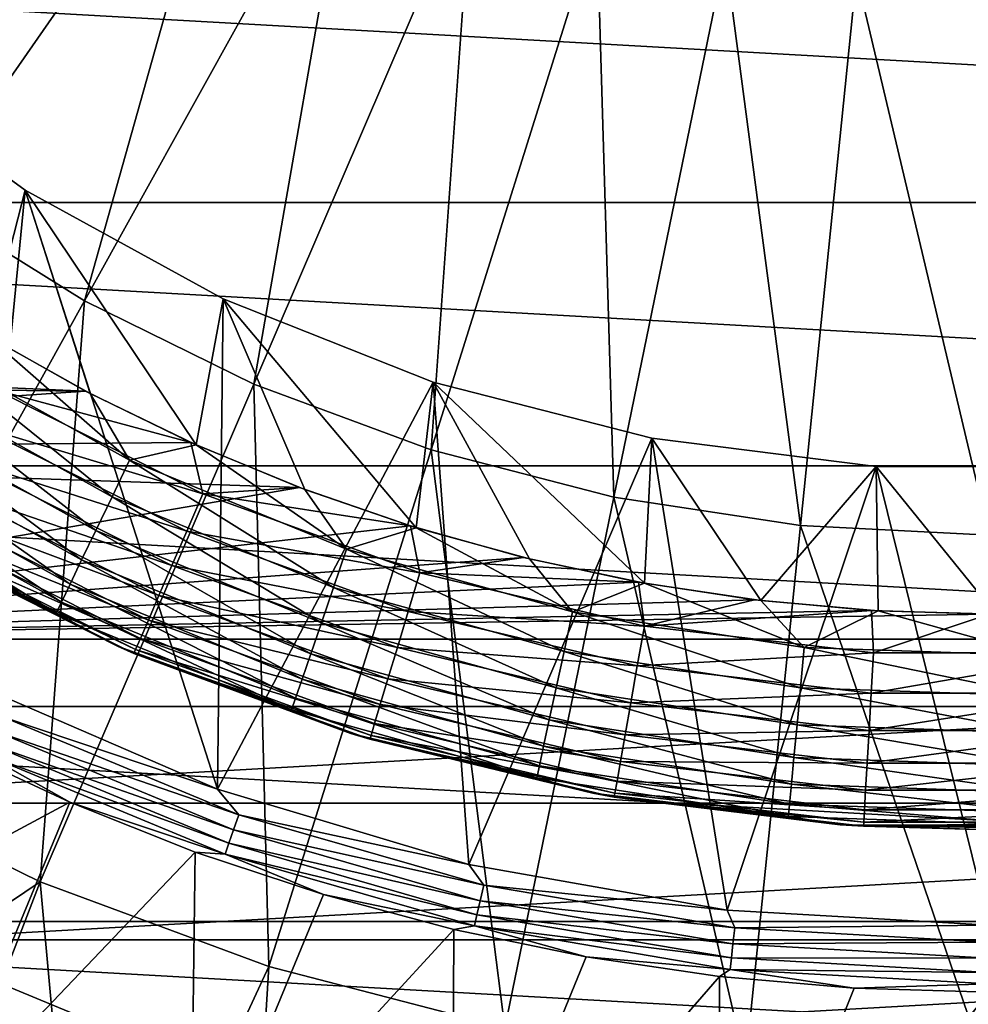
# Model space of a CAD drawing. Header units: metres. Extents: x -99 to 99, y -314 to 25.
# Tile 48 of 256: x -83.24 to -76.64, y -16.21 to -9.37. Entities that reach past the tile are written whole.
import ezdxf

# ---------------------------------------------------------------- set-up
doc = ezdxf.new("R2010")
doc.units = ezdxf.units.M
doc.layers.add('solid_K2442E1000C35', color=7, linetype='CONTINUOUS')

msp = doc.modelspace()

# ---------------------------------------------------------------- linework, layer by layer
at = {"layer": 'solid_K2442E1000C35'}
for points in [[(-85.887283, -8.923278, 108.093414), (-84.936363, -9.827191, 108.093414), (-83.10051, -6.27425, 108.963676)], [(-84.936363, -9.827191, 108.093414), (-82.431885, -6.909821, 108.963676), (-83.10051, -6.27425, 108.963676)], [(-84.936363, -9.827191, 108.093414), (-83.89888, -10.630264, 108.093414), (-82.431885, -6.909821, 108.963676)], [(-83.89888, -10.630264, 108.093414), (-81.7024, -7.474488, 108.963676), (-82.431885, -6.909821, 108.963676)], [(-83.89888, -10.630264, 108.093414), (-82.785477, -11.324256, 108.093414), (-81.7024, -7.474488, 108.963676)], [(-82.785477, -11.324256, 108.093414), (-80.919525, -7.962457, 108.963676), (-81.7024, -7.474488, 108.963676)], [(-82.785477, -11.324256, 108.093414), (-81.607567, -11.902046, 108.093414), (-80.919525, -7.962457, 108.963676)], [(-81.607567, -11.902046, 108.093414), (-80.091301, -8.368719, 108.963676), (-80.919525, -7.962457, 108.963676)], [(-81.607567, -11.902046, 108.093414), (-80.377258, -12.357704, 108.093414), (-80.091301, -8.368719, 108.963676)], [(-80.377258, -12.357704, 108.093414), (-79.226227, -8.689108, 108.963676), (-80.091301, -8.368719, 108.963676)], [(-94.519592, -8.677193, -4), (-58.480408, -8.677193, -4), (-59.565697, -10.640945, -4)], [(-94.519592, -8.677193, -4), (-59.565697, -10.640945, -4), (-93.434303, -10.640945, -4)], [(-80.377258, -12.357704, 108.093414), (-79.107155, -12.686557, 108.093414), (-79.226227, -8.689108, 108.963676)], [(-79.107155, -12.686557, 108.093414), (-78.333176, -8.920335, 108.963676), (-79.226227, -8.689108, 108.963676)], [(-79.107155, -12.686557, 108.093414), (-77.810303, -12.885227, 108.093414), (-78.333176, -8.920335, 108.963676)], [(-77.810303, -12.885227, 108.093414), (-77.421318, -9.060027, 108.963676), (-78.333176, -8.920335, 108.963676)], [(-77.810303, -12.885227, 108.093414), (-76.5, -12.951678, 108.093414), (-77.421318, -9.060027, 108.963676)], [(-76.5, -12.951678, 108.093414), (-76.5, -9.10675, 108.963676), (-77.421318, -9.060027, 108.963676)], [(-84.467812, -9.6314, 60.900002), (-84.467545, -9.631625, 59.5), (-83.1978, -10.554106, 59.5)], [(-83.197861, -10.554075, 60.900002), (-84.467812, -9.6314, 60.900002), (-83.1978, -10.554106, 59.5)], [(-83.533257, -13.994102, 60.900002), (-84.467812, -9.6314, 60.900002), (-83.197861, -10.554075, 60.900002)], [(-83.1978, -10.554106, 59.5), (-84.467545, -9.631625, 59.5), (-83.458153, -11.568668, 59.5)], [(-81.860222, -14.716306, 60.900002), (-83.533257, -13.994102, 60.900002), (-83.197861, -10.554075, 60.900002)], [(-83.1978, -10.554106, 59.5), (-83.458153, -11.568668, 59.5), (-82.745346, -11.968529, 59.5)], [(-83.197861, -10.554075, 60.900002), (-83.1978, -10.554106, 59.5), (-81.822342, -11.310305, 59.5)], [(-81.822289, -11.310313, 60.900002), (-83.197861, -10.554075, 60.900002), (-81.822342, -11.310305, 59.5)], [(-81.860222, -14.716306, 60.900002), (-83.197861, -10.554075, 60.900002), (-81.822289, -11.310313, 60.900002)], [(-83.1978, -10.554106, 59.5), (-82.745346, -11.968529, 59.5), (-82.009651, -12.324516, 59.5)], [(-81.822342, -11.310305, 59.5), (-83.1978, -10.554106, 59.5), (-82.009651, -12.324516, 59.5)], [(-93.434303, -10.640945, -4), (-59.565697, -10.640945, -4), (-60.863178, -12.469543, -4)], [(-93.434303, -10.640945, -4), (-60.863178, -12.469543, -4), (-92.136826, -12.469543, -4)], [(-84.61235, -14.61566, 106.922951), (-82.785477, -11.324256, 108.093414), (-83.89888, -10.630264, 108.093414)], [(-84.61235, -14.61566, 106.922951), (-83.092087, -15.361385, 106.922951), (-82.785477, -11.324256, 108.093414)], [(-83.092087, -15.361385, 106.922951), (-81.607567, -11.902046, 108.093414), (-82.785477, -11.324256, 108.093414)], [(-81.822342, -11.310305, 59.5), (-82.009651, -12.324516, 59.5), (-81.253784, -12.635325, 59.5)], [(-81.860222, -14.716306, 60.900002), (-81.822289, -11.310313, 60.900002), (-80.362762, -11.888187, 60.900002)], [(-81.822342, -11.310305, 59.5), (-81.253784, -12.635325, 59.5), (-80.480507, -12.899824, 59.5)], [(-80.362495, -11.888261, 59.5), (-81.822342, -11.310305, 59.5), (-80.480507, -12.899824, 59.5)], [(-81.822289, -11.310313, 60.900002), (-81.822342, -11.310305, 59.5), (-80.362495, -11.888261, 59.5)], [(-80.362762, -11.888187, 60.900002), (-81.822289, -11.310313, 60.900002), (-80.362495, -11.888261, 59.5)], [(-89.557762, -11.650953), (-82.77903, -11.950884), (-83.489777, -11.549583)], [(-83.489777, -11.549583), (-82.77903, -11.950884), (-83.396317, -11.944773, 0.028822)], [(-83.896072, -11.639907, 59.471519), (-82.471764, -12.430905, 59.471519), (-83.458153, -11.568668, 59.5)], [(-82.471764, -12.430905, 59.471519), (-82.745346, -11.968529, 59.5), (-83.458153, -11.568668, 59.5)], [(-88.883133, -12.365596), (-82.77903, -11.950884), (-89.557762, -11.650953)], [(-82.593773, -12.684882, 59.386375), (-83.896072, -11.639907, 59.471519), (-84.04718, -11.877722, 59.386375)], [(-82.593773, -12.684882, 59.386375), (-82.471764, -12.430905, 59.471519), (-83.896072, -11.639907, 59.471519)], [(-84.04718, -11.877722, 59.386375), (-84.186462, -12.096925, 59.247852), (-82.70623, -12.918981, 59.247849)], [(-82.593773, -12.684882, 59.386375), (-84.04718, -11.877722, 59.386375), (-82.70623, -12.918981, 59.247849)], [(-83.092087, -15.361385, 106.922951), (-81.504181, -15.949481, 106.922951), (-81.607567, -11.902046, 108.093414)], [(-80.114388, -15.239353, 60.900002), (-81.860222, -14.716306, 60.900002), (-80.362762, -11.888187, 60.900002)], [(-81.504181, -15.949481, 106.922951), (-80.377258, -12.357704, 108.093414), (-81.607567, -11.902046, 108.093414)], [(-80.362495, -11.888261, 59.5), (-80.480507, -12.899824, 59.5), (-79.692642, -13.117046, 59.5)], [(-80.362762, -11.888187, 60.900002), (-80.362495, -11.888261, 59.5), (-78.842773, -12.278486, 59.5)], [(-78.842316, -12.278581, 60.900002), (-80.362762, -11.888187, 60.900002), (-78.842773, -12.278486, 59.5)], [(-80.114388, -15.239353, 60.900002), (-80.362762, -11.888187, 60.900002), (-78.842316, -12.278581, 60.900002)], [(-80.362495, -11.888261, 59.5), (-79.692642, -13.117046, 59.5), (-78.893066, -13.286198, 59.5)], [(-78.842773, -12.278486, 59.5), (-80.362495, -11.888261, 59.5), (-78.893066, -13.286198, 59.5)], [(-88.883133, -12.365596), (-82.045319, -12.308506), (-82.77903, -11.950884)], [(-83.537148, -12.188699, 0.114293), (-83.396317, -11.944773, 0.028822), (-81.962982, -12.66462, 0.028822)], [(-82.045319, -12.308506), (-81.962982, -12.66462, 0.028822), (-83.396317, -11.944773, 0.028822)], [(-82.77903, -11.950884), (-82.045319, -12.308506), (-83.396317, -11.944773, 0.028822)], [(-82.471764, -12.430905, 59.471519), (-82.009651, -12.324516, 59.5), (-82.745346, -11.968529, 59.5)], [(-84.186462, -12.096925, 59.247852), (-84.308556, -12.289074, 59.061275), (-82.80481, -13.124187, 59.061275)], [(-82.70623, -12.918981, 59.247849), (-84.186462, -12.096925, 59.247852), (-82.80481, -13.124187, 59.061275)], [(-83.666924, -12.413474, 0.253123), (-83.537148, -12.188699, 0.114293), (-82.074547, -12.923246, 0.114293)], [(-82.074547, -12.923246, 0.114293), (-83.537148, -12.188699, 0.114293), (-81.962982, -12.66462, 0.028822)], [(-88.883133, -12.365596), (-81.291344, -12.621129), (-82.045319, -12.308506)], [(-84.308556, -12.289074, 59.061275), (-84.40876, -12.446772, 58.833832), (-82.885719, -13.292601, 58.833832)], [(-82.80481, -13.124187, 59.061275), (-84.308556, -12.289074, 59.061275), (-82.885719, -13.292601, 58.833832)], [(-82.045319, -12.308506), (-81.291344, -12.621129), (-81.962982, -12.66462, 0.028822)], [(-78.31942, -15.556074, 60.900002), (-80.114388, -15.239353, 60.900002), (-78.842316, -12.278581, 60.900002)], [(-78.842773, -12.278486, 59.5), (-78.893066, -13.286198, 59.5), (-78.08474, -13.406656, 59.5)], [(-77.284431, -12.475366, 59.5), (-78.842773, -12.278486, 59.5), (-78.08474, -13.406656, 59.5)], [(-78.842316, -12.278581, 60.900002), (-78.842773, -12.278486, 59.5), (-77.284431, -12.475366, 59.5)], [(-77.284904, -12.475332, 60.900002), (-78.842316, -12.278581, 60.900002), (-77.284431, -12.475366, 59.5)], [(-78.31942, -15.556074, 60.900002), (-78.842316, -12.278581, 60.900002), (-77.284904, -12.475332, 60.900002)], [(-87.419357, -13.675434), (-81.291344, -12.621129), (-88.883133, -12.365596)], [(-82.471764, -12.430905, 59.471519), (-80.964104, -13.048414, 59.471519), (-82.009651, -12.324516, 59.5)], [(-80.964104, -13.048414, 59.471519), (-81.253784, -12.635325, 59.5), (-82.009651, -12.324516, 59.5)], [(-81.504181, -15.949481, 106.922951), (-79.864922, -16.373915, 106.922951), (-80.377258, -12.357704, 108.093414)], [(-79.864922, -16.373915, 106.922951), (-79.107155, -12.686557, 108.093414), (-80.377258, -12.357704, 108.093414)], [(-84.40876, -12.446772, 58.833832), (-84.483215, -12.563945, 58.574284), (-82.945831, -13.417737, 58.574284)], [(-82.885719, -13.292601, 58.833832), (-84.40876, -12.446772, 58.833832), (-82.945831, -13.417737, 58.574284)], [(-83.78064, -12.610442, 0.439965), (-83.666924, -12.413474, 0.253123), (-82.177345, -13.161568, 0.253123)], [(-82.177345, -13.161568, 0.253123), (-83.666924, -12.413474, 0.253123), (-82.074547, -12.923246, 0.114293)], [(-81.055313, -13.315007, 59.386375), (-82.471764, -12.430905, 59.471519), (-82.593773, -12.684882, 59.386375)], [(-81.055313, -13.315007, 59.386375), (-80.964104, -13.048414, 59.471519), (-82.471764, -12.430905, 59.471519)], [(-92.136826, -12.469543, -4), (-60.863178, -12.469543, -4), (-62.357864, -14.142136, -4)], [(-92.136826, -12.469543, -4), (-62.357864, -14.142136, -4), (-90.642136, -14.142136, -4)], [(-76.5, -15.662112, 60.900002), (-78.31942, -15.556074, 60.900002), (-77.284904, -12.475332, 60.900002)], [(-77.284431, -12.475366, 59.5), (-78.08474, -13.406656, 59.5), (-77.270645, -13.477981, 59.5)], [(-77.284904, -12.475332, 60.900002), (-77.284431, -12.475366, 59.5), (-75.715569, -12.475366, 59.5)], [(-75.715096, -12.475332, 60.900002), (-77.284904, -12.475332, 60.900002), (-75.715569, -12.475366, 59.5)], [(-76.5, -15.662112, 60.900002), (-77.284904, -12.475332, 60.900002), (-75.715096, -12.475332, 60.900002)], [(-77.284431, -12.475366, 59.5), (-77.270645, -13.477981, 59.5), (-76.453773, -13.499917, 59.5)], [(-75.715569, -12.475366, 59.5), (-77.284431, -12.475366, 59.5), (-76.453773, -13.499917, 59.5)], [(-84.483215, -12.563945, 58.574284), (-84.529053, -12.636082, 58.292622), (-82.982841, -13.494777, 58.292622)], [(-82.945831, -13.417737, 58.574284), (-84.483215, -12.563945, 58.574284), (-82.982841, -13.494777, 58.292622)], [(-87.419357, -13.675434), (-80.519859, -12.887613), (-81.291344, -12.621129)], [(-82.982841, -13.494777, 58.292622), (-84.529053, -12.636082, 58.292622), (-84.097511, -12.933594, 58)], [(-83.873932, -12.77202, 0.667624), (-83.78064, -12.610442, 0.439965), (-82.267433, -13.370406, 0.439965)], [(-82.267433, -13.370406, 0.439965), (-83.78064, -12.610442, 0.439965), (-82.177345, -13.161568, 0.253123)], [(-81.291344, -12.621129), (-80.519859, -12.887613), (-81.962982, -12.66462, 0.028822)], [(-80.964104, -13.048414, 59.471519), (-80.480507, -12.899824, 59.5), (-81.253784, -12.635325, 59.5)], [(-82.593773, -12.684882, 59.386375), (-82.70623, -12.918981, 59.247849), (-81.139381, -13.560735, 59.247849)], [(-81.055313, -13.315007, 59.386375), (-82.593773, -12.684882, 59.386375), (-81.139381, -13.560735, 59.247849)], [(-82.074547, -12.923246, 0.114293), (-81.962982, -12.66462, 0.028822), (-80.455772, -13.213201, 0.028822)], [(-80.519859, -12.887613), (-80.455772, -13.213201, 0.028822), (-81.962982, -12.66462, 0.028822)], [(-79.864922, -16.373915, 106.922951), (-78.191139, -16.630329, 106.922951), (-79.107155, -12.686557, 108.093414)], [(-78.191139, -16.630329, 106.922951), (-77.810303, -12.885227, 108.093414), (-79.107155, -12.686557, 108.093414)], [(-83.943192, -12.891985, 0.927336), (-83.873932, -12.77202, 0.667624), (-82.341331, -13.541721, 0.667624)], [(-82.341331, -13.541721, 0.667624), (-83.873932, -12.77202, 0.667624), (-82.267433, -13.370406, 0.439965)], [(-87.419357, -13.675434), (-79.733696, -13.106987), (-80.519859, -12.887613)], [(-83.985764, -12.965718, 1.209098), (-83.943192, -12.891985, 0.927336), (-82.396194, -13.668916, 0.927336)], [(-82.396194, -13.668916, 0.927336), (-83.943192, -12.891985, 0.927336), (-82.341331, -13.541721, 0.667624)], [(-82.70623, -12.918981, 59.247849), (-82.80481, -13.124187, 59.061275), (-81.213074, -13.776135, 59.061275)], [(-81.139381, -13.560735, 59.247849), (-82.70623, -12.918981, 59.247849), (-81.213074, -13.776135, 59.061275)], [(-82.177345, -13.161568, 0.253123), (-82.074547, -12.923246, 0.114293), (-80.536552, -13.483029, 0.114293)], [(-80.536552, -13.483029, 0.114293), (-82.074547, -12.923246, 0.114293), (-80.455772, -13.213201, 0.028822)], [(-80.964104, -13.048414, 59.471519), (-79.394142, -13.483815, 59.471519), (-80.480507, -12.899824, 59.5)], [(-80.519859, -12.887613), (-79.733696, -13.106987), (-80.455772, -13.213201, 0.028822)], [(-79.394142, -13.483815, 59.471519), (-79.692642, -13.117046, 59.5), (-80.480507, -12.899824, 59.5)], [(-78.191139, -16.630329, 106.922951), (-76.5, -16.716093, 106.922951), (-77.810303, -12.885227, 108.093414)], [(-76.5, -16.716093, 106.922951), (-76.5, -12.951678, 108.093414), (-77.810303, -12.885227, 108.093414)], [(-82.556114, -13.723102, 58), (-84.097511, -12.933594, 58), (-84, -12.990381, 1.5)], [(-82.982841, -13.494777, 58.292622), (-84.097511, -12.933594, 58), (-82.556114, -13.723102, 58)], [(-82.429916, -13.747092, 1.209098), (-84, -12.990381, 1.5), (-83.985764, -12.965718, 1.209098)], [(-82.556114, -13.723102, 58), (-84, -12.990381, 1.5), (-82.4412, -13.773242, 1.5)], [(-82.429916, -13.747092, 1.209098), (-82.4412, -13.773242, 1.5), (-84, -12.990381, 1.5)], [(-82.429916, -13.747092, 1.209098), (-83.985764, -12.965718, 1.209098), (-82.396194, -13.668916, 0.927336)], [(-79.453278, -13.759304, 59.386375), (-80.964104, -13.048414, 59.471519), (-81.055313, -13.315007, 59.386375)], [(-79.453278, -13.759304, 59.386375), (-79.394142, -13.483815, 59.471519), (-80.964104, -13.048414, 59.471519)], [(-87.419357, -13.675434), (-78.935699, -13.278452), (-79.733696, -13.106987)], [(-82.80481, -13.124187, 59.061275), (-82.885719, -13.292601, 58.833832), (-81.273552, -13.952915, 58.833832)], [(-81.213074, -13.776135, 59.061275), (-82.80481, -13.124187, 59.061275), (-81.273552, -13.952915, 58.833832)], [(-79.733696, -13.106987), (-78.935699, -13.278452), (-80.455772, -13.213201, 0.028822)], [(-79.394142, -13.483815, 59.471519), (-78.893066, -13.286198, 59.5), (-79.692642, -13.117046, 59.5)], [(-82.267433, -13.370406, 0.439965), (-82.177345, -13.161568, 0.253123), (-80.610992, -13.731673, 0.253123)], [(-80.610992, -13.731673, 0.253123), (-82.177345, -13.161568, 0.253123), (-80.536552, -13.483029, 0.114293)], [(-80.536552, -13.483029, 0.114293), (-80.455772, -13.213201, 0.028822), (-78.895065, -13.583095, 0.028822)], [(-78.935699, -13.278452), (-78.895065, -13.583095, 0.028822), (-80.455772, -13.213201, 0.028822)], [(-87.419357, -13.675434), (-78.128784, -13.401381), (-78.935699, -13.278452)], [(-82.885719, -13.292601, 58.833832), (-82.945831, -13.417737, 58.574284), (-81.318489, -14.084267, 58.574284)], [(-81.273552, -13.952915, 58.833832), (-82.885719, -13.292601, 58.833832), (-81.318489, -14.084267, 58.574284)], [(-81.055313, -13.315007, 59.386375), (-81.139381, -13.560735, 59.247849), (-79.507774, -14.013231, 59.247849)], [(-79.453278, -13.759304, 59.386375), (-81.055313, -13.315007, 59.386375), (-79.507774, -14.013231, 59.247849)], [(-79.394142, -13.483815, 59.471519), (-77.783791, -13.731031, 59.471519), (-78.893066, -13.286198, 59.5)], [(-78.935699, -13.278452), (-78.128784, -13.401381), (-78.895065, -13.583095, 0.028822)], [(-77.783791, -13.731031, 59.471519), (-78.08474, -13.406656, 59.5), (-78.893066, -13.286198, 59.5)], [(-87.419357, -13.675434), (-77.315895, -13.475322), (-78.128784, -13.401381)], [(-82.341331, -13.541721, 0.667624), (-82.267433, -13.370406, 0.439965), (-80.676224, -13.949558, 0.439965)], [(-80.676224, -13.949558, 0.439965), (-82.267433, -13.370406, 0.439965), (-80.610992, -13.731673, 0.253123)], [(-78.128784, -13.401381), (-77.315895, -13.475322), (-78.895065, -13.583095, 0.028822)], [(-77.783791, -13.731031, 59.471519), (-77.270645, -13.477981, 59.5), (-78.08474, -13.406656, 59.5)], [(-87.419357, -13.675434), (-76.5, -13.5), (-77.315895, -13.475322)], [(-82.945831, -13.417737, 58.574284), (-82.982841, -13.494777, 58.292622), (-81.346161, -14.165133, 58.292622)], [(-81.318489, -14.084267, 58.574284), (-82.945831, -13.417737, 58.574284), (-81.346161, -14.165133, 58.292622)], [(-77.315895, -13.475322), (-77.301971, -13.7693, 0.028822), (-78.895065, -13.583095, 0.028822)], [(-77.315895, -13.475322), (-76.5, -13.5), (-77.301971, -13.7693, 0.028822)], [(-65.580643, -13.675435), (-76.5, -13.5), (-87.419357, -13.675434)], [(-81.346161, -14.165133, 58.292622), (-82.982841, -13.494777, 58.292622), (-82.556114, -13.723102, 58)], [(-82.396194, -13.668916, 0.927336), (-82.341331, -13.541721, 0.667624), (-80.729736, -14.128294, 0.667624)], [(-80.729736, -14.128294, 0.667624), (-82.341331, -13.541721, 0.667624), (-80.676224, -13.949558, 0.439965)], [(-80.610992, -13.731673, 0.253123), (-80.536552, -13.483029, 0.114293), (-78.943977, -13.860477, 0.114293)], [(-78.943977, -13.860477, 0.114293), (-80.536552, -13.483029, 0.114293), (-78.895065, -13.583095, 0.028822)], [(-77.81002, -14.011571, 59.386375), (-79.394142, -13.483815, 59.471519), (-79.453278, -13.759304, 59.386375)], [(-77.81002, -14.011571, 59.386375), (-77.783791, -13.731031, 59.471519), (-79.394142, -13.483815, 59.471519)], [(-77.783791, -13.731031, 59.471519), (-76.155525, -13.786613, 59.471519), (-77.270645, -13.477981, 59.5)], [(-76.5, -13.5), (-75.698029, -13.7693, 0.028822), (-77.301971, -13.7693, 0.028822)], [(-76.155525, -13.786613, 59.471519), (-76.453773, -13.499917, 59.5), (-77.270645, -13.477981, 59.5)], [(-81.139381, -13.560735, 59.247849), (-81.213074, -13.776135, 59.061275), (-79.555557, -14.235819, 59.061272)], [(-79.507774, -14.013231, 59.247849), (-81.139381, -13.560735, 59.247849), (-79.555557, -14.235819, 59.061272)], [(-78.943977, -13.860477, 0.114293), (-78.895065, -13.583095, 0.028822), (-77.301971, -13.7693, 0.028822)], [(-65.580643, -13.675435), (-87.419357, -13.675434), (-85.818214, -14.812853)], [(-65.580643, -13.675435), (-85.818214, -14.812853), (-67.181786, -14.812854)], [(-82.429916, -13.747092, 1.209098), (-82.396194, -13.668916, 0.927336), (-80.769463, -14.260998, 0.927336)], [(-80.769463, -14.260998, 0.927336), (-82.396194, -13.668916, 0.927336), (-80.729736, -14.128294, 0.667624)], [(-80.93399, -14.329681, 58), (-82.556114, -13.723102, 58), (-82.4412, -13.773242, 1.5)], [(-81.346161, -14.165133, 58.292622), (-82.556114, -13.723102, 58), (-80.93399, -14.329681, 58)], [(-80.793884, -14.342561, 1.209098), (-82.4412, -13.773242, 1.5), (-82.429916, -13.747092, 1.209098)], [(-80.793884, -14.342561, 1.209098), (-82.429916, -13.747092, 1.209098), (-80.769463, -14.260998, 0.927336)], [(-80.676224, -13.949558, 0.439965), (-80.610992, -13.731673, 0.253123), (-78.989044, -14.116082, 0.253123)], [(-78.989044, -14.116082, 0.253123), (-80.610992, -13.731673, 0.253123), (-78.943977, -13.860477, 0.114293)], [(-76.148491, -14.068289, 59.386375), (-77.783791, -13.731031, 59.471519), (-77.81002, -14.011571, 59.386375)], [(-76.148491, -14.068289, 59.386375), (-76.155525, -13.786613, 59.471519), (-77.783791, -13.731031, 59.471519)], [(-80.93399, -14.329681, 58), (-82.4412, -13.773242, 1.5), (-80.802048, -14.369843, 1.5)], [(-80.793884, -14.342561, 1.209098), (-80.802048, -14.369843, 1.5), (-82.4412, -13.773242, 1.5)], [(-81.213074, -13.776135, 59.061275), (-81.273552, -13.952915, 58.833832), (-79.594765, -14.418497, 58.833832)], [(-79.555557, -14.235819, 59.061272), (-81.213074, -13.776135, 59.061275), (-79.594765, -14.418497, 58.833832)], [(-79.453278, -13.759304, 59.386375), (-79.507774, -14.013231, 59.247849), (-77.834198, -14.270154, 59.247849)], [(-77.81002, -14.011571, 59.386375), (-79.453278, -13.759304, 59.386375), (-77.834198, -14.270154, 59.247849)], [(-77.318344, -14.050486, 0.114293), (-78.943977, -13.860477, 0.114293), (-77.301971, -13.7693, 0.028822)], [(-77.318344, -14.050486, 0.114293), (-77.301971, -13.7693, 0.028822), (-75.698029, -13.7693, 0.028822)], [(-75.681656, -14.050486, 0.114293), (-77.318344, -14.050486, 0.114293), (-75.698029, -13.7693, 0.028822)], [(-78.989044, -14.116082, 0.253123), (-78.943977, -13.860477, 0.114293), (-77.318344, -14.050486, 0.114293)], [(-81.273552, -13.952915, 58.833832), (-81.318489, -14.084267, 58.574284), (-79.623901, -14.554233, 58.574284)], [(-79.594765, -14.418497, 58.833832), (-81.273552, -13.952915, 58.833832), (-79.623901, -14.554233, 58.574284)], [(-80.729736, -14.128294, 0.667624), (-80.676224, -13.949558, 0.439965), (-79.028542, -14.340066, 0.439965)], [(-79.028542, -14.340066, 0.439965), (-80.676224, -13.949558, 0.439965), (-78.989044, -14.116082, 0.253123)], [(-83.34668, -14.217275, 60.914093), (-83.533257, -13.994102, 60.900002), (-81.860222, -14.716306, 60.900002)], [(-79.507774, -14.013231, 59.247849), (-79.555557, -14.235819, 59.061272), (-77.855392, -14.496823, 59.061272)], [(-77.834198, -14.270154, 59.247849), (-79.507774, -14.013231, 59.247849), (-77.855392, -14.496823, 59.061272)], [(-77.81002, -14.011571, 59.386375), (-77.834198, -14.270154, 59.247849), (-76.141998, -14.327918, 59.247849)], [(-76.148491, -14.068289, 59.386375), (-77.81002, -14.011571, 59.386375), (-76.141998, -14.327918, 59.247849)], [(-81.318489, -14.084267, 58.574284), (-81.346161, -14.165133, 58.292622), (-79.641838, -14.637797, 58.292622)], [(-79.623901, -14.554233, 58.574284), (-81.318489, -14.084267, 58.574284), (-79.641838, -14.637797, 58.292622)], [(-77.333443, -14.309594, 0.253123), (-78.989044, -14.116082, 0.253123), (-77.318344, -14.050486, 0.114293)], [(-77.333443, -14.309594, 0.253123), (-77.318344, -14.050486, 0.114293), (-75.681656, -14.050486, 0.114293)], [(-75.666557, -14.309594, 0.253123), (-77.333443, -14.309594, 0.253123), (-75.681656, -14.050486, 0.114293)], [(-90.642136, -14.142136, -4), (-62.357864, -14.142136, -4), (-64.030457, -15.636824, -4)], [(-90.642136, -14.142136, -4), (-64.030457, -15.636824, -4), (-88.969543, -15.636824, -4)], [(-80.769463, -14.260998, 0.927336), (-80.729736, -14.128294, 0.667624), (-79.060936, -14.523806, 0.667624)], [(-79.060936, -14.523806, 0.667624), (-80.729736, -14.128294, 0.667624), (-79.028542, -14.340066, 0.439965)], [(-79.028542, -14.340066, 0.439965), (-78.989044, -14.116082, 0.253123), (-77.333443, -14.309594, 0.253123)], [(-83.394981, -14.317582, 60.955631), (-83.34668, -14.217275, 60.914093), (-81.7118, -14.894464, 60.914093)], [(-81.7118, -14.894464, 60.914093), (-83.34668, -14.217275, 60.914093), (-81.860222, -14.716306, 60.900002)], [(-79.641838, -14.637797, 58.292622), (-81.346161, -14.165133, 58.292622), (-80.93399, -14.329681, 58)], [(-80.793884, -14.342561, 1.209098), (-80.769463, -14.260998, 0.927336), (-79.084991, -14.660225, 0.927336)], [(-79.084991, -14.660225, 0.927336), (-80.769463, -14.260998, 0.927336), (-79.060936, -14.523806, 0.667624)], [(-79.555557, -14.235819, 59.061272), (-79.594765, -14.418497, 58.833832), (-77.872787, -14.682851, 58.833832)], [(-77.855392, -14.496823, 59.061272), (-79.555557, -14.235819, 59.061272), (-77.872787, -14.682851, 58.833832)], [(-77.834198, -14.270154, 59.247849), (-77.855392, -14.496823, 59.061272), (-76.136314, -14.555504, 59.061272)], [(-76.141998, -14.327918, 59.247849), (-77.834198, -14.270154, 59.247849), (-76.136314, -14.555504, 59.061272)], [(-83.437675, -14.406226, 61.022266), (-83.394981, -14.317582, 60.955631), (-81.748573, -14.99955, 60.955631)], [(-81.748573, -14.99955, 60.955631), (-83.394981, -14.317582, 60.955631), (-81.7118, -14.894464, 60.914093)], [(-79.252754, -14.745248, 58), (-80.93399, -14.329681, 58), (-80.802048, -14.369843, 1.5)], [(-79.641838, -14.637797, 58.292622), (-80.93399, -14.329681, 58), (-79.252754, -14.745248, 58)], [(-79.099777, -14.744071, 1.209098), (-80.802048, -14.369843, 1.5), (-80.793884, -14.342561, 1.209098)], [(-79.099777, -14.744071, 1.209098), (-80.793884, -14.342561, 1.209098), (-79.084991, -14.660225, 0.927336)], [(-79.060936, -14.523806, 0.667624), (-79.028542, -14.340066, 0.439965), (-77.346664, -14.53665, 0.439965)], [(-77.346664, -14.53665, 0.439965), (-79.028542, -14.340066, 0.439965), (-77.333443, -14.309594, 0.253123)], [(-77.346664, -14.53665, 0.439965), (-77.333443, -14.309594, 0.253123), (-75.666557, -14.309594, 0.253123)], [(-75.653336, -14.53665, 0.439965), (-77.346664, -14.53665, 0.439965), (-75.666557, -14.309594, 0.253123)], [(-85.494606, -16.205179, 67.748955), (-83.73745, -14.410977, 61.214134), (-82.887283, -14.807416, 61.214134)], [(-83.472336, -14.4782, 61.110237), (-82.887283, -14.807416, 61.214134), (-83.73745, -14.410977, 61.214134)], [(-83.472336, -14.4782, 61.110237), (-83.437675, -14.406226, 61.022266), (-81.781067, -15.092416, 61.022266)], [(-81.781067, -15.092416, 61.022266), (-83.437675, -14.406226, 61.022266), (-81.748573, -14.99955, 60.955631)], [(-79.252754, -14.745248, 58), (-80.802048, -14.369843, 1.5), (-79.104721, -14.772117, 1.5)], [(-79.099777, -14.744071, 1.209098), (-79.104721, -14.772117, 1.5), (-80.802048, -14.369843, 1.5)], [(-79.594765, -14.418497, 58.833832), (-79.623901, -14.554233, 58.574284), (-77.885712, -14.821074, 58.574284)], [(-77.872787, -14.682851, 58.833832), (-79.594765, -14.418497, 58.833832), (-77.885712, -14.821074, 58.574284)], [(-81.807449, -15.167818, 61.110237), (-82.887283, -14.807416, 61.214134), (-83.472336, -14.4782, 61.110237)], [(-81.807449, -15.167818, 61.110237), (-83.472336, -14.4782, 61.110237), (-81.781067, -15.092416, 61.022266)], [(-77.855392, -14.496823, 59.061272), (-77.872787, -14.682851, 58.833832), (-76.131645, -14.742285, 58.833832)], [(-76.136314, -14.555504, 59.061272), (-77.855392, -14.496823, 59.061272), (-76.131645, -14.742285, 58.833832)], [(-79.623901, -14.554233, 58.574284), (-79.641838, -14.637797, 58.292622), (-77.893669, -14.906171, 58.292622)], [(-77.885712, -14.821074, 58.574284), (-79.623901, -14.554233, 58.574284), (-77.893669, -14.906171, 58.292622)], [(-79.084991, -14.660225, 0.927336), (-79.060936, -14.523806, 0.667624), (-77.357513, -14.722907, 0.667624)], [(-77.357513, -14.722907, 0.667624), (-79.060936, -14.523806, 0.667624), (-77.346664, -14.53665, 0.439965)], [(-77.357513, -14.722907, 0.667624), (-77.346664, -14.53665, 0.439965), (-75.653336, -14.53665, 0.439965)], [(-75.642487, -14.722907, 0.667624), (-77.357513, -14.722907, 0.667624), (-75.653336, -14.53665, 0.439965)], [(-85.318245, -16.858297, 106.038902), (-83.092087, -15.361385, 106.922951), (-84.61235, -14.61566, 106.922951)], [(-77.893669, -14.906171, 58.292622), (-79.641838, -14.637797, 58.292622), (-79.252754, -14.745248, 58)], [(-79.099777, -14.744071, 1.209098), (-79.084991, -14.660225, 0.927336), (-77.365562, -14.861197, 0.927336)], [(-77.365562, -14.861197, 0.927336), (-79.084991, -14.660225, 0.927336), (-77.357513, -14.722907, 0.667624)], [(-77.872787, -14.682851, 58.833832), (-77.885712, -14.821074, 58.574284), (-76.128181, -14.881068, 58.574284)], [(-76.131645, -14.742285, 58.833832), (-77.872787, -14.682851, 58.833832), (-76.128181, -14.881068, 58.574284)], [(-81.7118, -14.894464, 60.914093), (-81.860222, -14.716306, 60.900002), (-80.114388, -15.239353, 60.900002)], [(-77.534836, -14.964261, 58), (-79.252754, -14.745248, 58), (-79.104721, -14.772117, 1.5)], [(-77.893669, -14.906171, 58.292622), (-79.252754, -14.745248, 58), (-77.534836, -14.964261, 58)], [(-77.370514, -14.946192, 1.209098), (-79.104721, -14.772117, 1.5), (-79.099777, -14.744071, 1.209098)], [(-77.534836, -14.964261, 58), (-79.104721, -14.772117, 1.5), (-77.372169, -14.974623, 1.5)], [(-77.370514, -14.946192, 1.209098), (-77.372169, -14.974623, 1.5), (-79.104721, -14.772117, 1.5)], [(-77.370514, -14.946192, 1.209098), (-79.099777, -14.744071, 1.209098), (-77.365562, -14.861197, 0.927336)], [(-77.365562, -14.861197, 0.927336), (-77.357513, -14.722907, 0.667624), (-75.642487, -14.722907, 0.667624)], [(-75.634438, -14.861197, 0.927336), (-77.365562, -14.861197, 0.927336), (-75.642487, -14.722907, 0.667624)], [(-67.181786, -14.812854), (-85.818214, -14.812853), (-84.09951, -15.763797)], [(-83.809006, -17.032003, 67.748955), (-85.494606, -16.205179, 67.748955), (-82.887283, -14.807416, 61.214134)], [(-67.181786, -14.812854), (-84.09951, -15.763797), (-68.90049, -15.763797)], [(-83.809006, -17.032003, 67.748955), (-82.887283, -14.807416, 61.214134), (-82.015503, -15.153751, 61.214134)], [(-81.807449, -15.167818, 61.110237), (-82.015503, -15.153751, 61.214134), (-82.887283, -14.807416, 61.214134)], [(-77.885712, -14.821074, 58.574284), (-77.893669, -14.906171, 58.292622), (-76.126045, -14.96651, 58.292622)], [(-76.128181, -14.881068, 58.574284), (-77.885712, -14.821074, 58.574284), (-76.126045, -14.96651, 58.292622)], [(-81.748573, -14.99955, 60.955631), (-81.7118, -14.894464, 60.914093), (-80.011375, -15.384347, 60.914093)], [(-80.011375, -15.384347, 60.914093), (-81.7118, -14.894464, 60.914093), (-80.114388, -15.239353, 60.900002)], [(-76.126045, -14.96651, 58.292622), (-77.893669, -14.906171, 58.292622), (-77.534836, -14.964261, 58)], [(-77.370514, -14.946192, 1.209098), (-77.365562, -14.861197, 0.927336), (-75.634438, -14.861197, 0.927336)], [(-75.629486, -14.946192, 1.209098), (-77.370514, -14.946192, 1.209098), (-75.634438, -14.861197, 0.927336)], [(-77.534836, -14.964261, 58), (-77.372169, -14.974623, 1.5), (-76.5, -15, 41)], [(-76.037849, -14.992879, 41.635391), (-77.534836, -14.964261, 58), (-76.5, -15, 41)], [(-76.037849, -14.992879, 41.635391), (-75.803116, -14.983803, 58), (-77.534836, -14.964261, 58)], [(-76.126045, -14.96651, 58.292622), (-77.534836, -14.964261, 58), (-75.803116, -14.983803, 58)], [(-75.629486, -14.946192, 1.209098), (-75.627831, -14.974623, 1.5), (-77.372169, -14.974623, 1.5)], [(-75.629486, -14.946192, 1.209098), (-77.372169, -14.974623, 1.5), (-77.370514, -14.946192, 1.209098)], [(-77.372169, -14.974623, 1.5), (-75.627831, -14.974623, 1.5), (-76.5, -15, 41)], [(-81.781067, -15.092416, 61.022266), (-81.748573, -14.99955, 60.955631), (-80.036148, -15.492889, 60.955631)], [(-80.036148, -15.492889, 60.955631), (-81.748573, -14.99955, 60.955631), (-80.011375, -15.384347, 60.914093)], [(-81.807449, -15.167818, 61.110237), (-81.781067, -15.092416, 61.022266), (-80.058044, -15.58881, 61.022266)], [(-80.058044, -15.58881, 61.022266), (-81.781067, -15.092416, 61.022266), (-80.036148, -15.492889, 60.955631)], [(-82.048409, -17.684059, 67.748955), (-83.809006, -17.032003, 67.748955), (-82.015503, -15.153751, 61.214134)], [(-82.048409, -17.684059, 67.748955), (-82.015503, -15.153751, 61.214134), (-81.125061, -15.448812, 61.214134)], [(-81.807449, -15.167818, 61.110237), (-81.125061, -15.448812, 61.214134), (-82.015503, -15.153751, 61.214134)], [(-80.075821, -15.666691, 61.110237), (-81.125061, -15.448812, 61.214134), (-81.807449, -15.167818, 61.110237)], [(-80.075821, -15.666691, 61.110237), (-81.807449, -15.167818, 61.110237), (-80.058044, -15.58881, 61.022266)], [(-80.011375, -15.384347, 60.914093), (-80.114388, -15.239353, 60.900002), (-78.31942, -15.556074, 60.900002)], [(-85.318245, -16.858297, 106.038902), (-84.013092, -17.74612, 105.937065), (-83.092087, -15.361385, 106.922951)], [(-84.013092, -17.74612, 105.937065), (-82.786224, -18.719498, 105.735428), (-83.092087, -15.361385, 106.922951)], [(-82.786224, -18.719498, 105.735428), (-81.504181, -15.949481, 106.922951), (-83.092087, -15.361385, 106.922951)], [(-80.036148, -15.492889, 60.955631), (-80.011375, -15.384347, 60.914093), (-78.2668, -15.680763, 60.914093)], [(-78.2668, -15.680763, 60.914093), (-80.011375, -15.384347, 60.914093), (-78.31942, -15.556074, 60.900002)], [(-82.048409, -17.684059, 67.748955), (-81.125061, -15.448812, 61.214134), (-80.218971, -15.691598, 61.214134)], [(-80.075821, -15.666691, 61.110237), (-80.218971, -15.691598, 61.214134), (-81.125061, -15.448812, 61.214134)], [(-80.058044, -15.58881, 61.022266), (-80.036148, -15.492889, 60.955631), (-78.279266, -15.791396, 60.955631)], [(-78.279266, -15.791396, 60.955631), (-80.036148, -15.492889, 60.955631), (-78.2668, -15.680763, 60.914093)], [(-80.075821, -15.666691, 61.110237), (-80.058044, -15.58881, 61.022266), (-78.290276, -15.889165, 61.022266)], [(-78.290276, -15.889165, 61.022266), (-80.058044, -15.58881, 61.022266), (-78.279266, -15.791396, 60.955631)], [(-78.2668, -15.680763, 60.914093), (-78.31942, -15.556074, 60.900002), (-76.5, -15.662112, 60.900002)], [(-88.969543, -15.636824, -4), (-64.030457, -15.636824, -4), (-65.859055, -16.934303, -4)], [(-88.969543, -15.636824, -4), (-65.859055, -16.934303, -4), (-87.140945, -16.934303, -4)], [(-76.5, -15.779984, 60.914093), (-78.2668, -15.680763, 60.914093), (-76.5, -15.662112, 60.900002)], [(-80.230873, -18.154652, 67.748955), (-82.048409, -17.684059, 67.748955), (-80.218971, -15.691598, 61.214134)], [(-80.230873, -18.154652, 67.748955), (-80.218971, -15.691598, 61.214134), (-79.300293, -15.881289, 61.214134)], [(-80.075821, -15.666691, 61.110237), (-79.300293, -15.881289, 61.214134), (-80.218971, -15.691598, 61.214134)], [(-78.299225, -15.968547, 61.110237), (-79.300293, -15.881289, 61.214134), (-80.075821, -15.666691, 61.110237)], [(-78.299225, -15.968547, 61.110237), (-80.075821, -15.666691, 61.110237), (-78.290276, -15.889165, 61.022266)], [(-78.279266, -15.791396, 60.955631), (-78.2668, -15.680763, 60.914093), (-76.5, -15.779984, 60.914093)], [(-84.90049, -15.845012, -0.037981), (-83.1381, -16.660381, -0.037981), (-84.09951, -15.763797)], [(-68.90049, -15.763797), (-84.09951, -15.763797), (-82.284973, -16.516176)], [(-83.1381, -16.660381, -0.037981), (-82.284973, -16.516176), (-84.09951, -15.763797)], [(-68.90049, -15.763797), (-82.284973, -16.516176), (-70.715027, -16.516176)], [(-78.290276, -15.889165, 61.022266), (-78.279266, -15.791396, 60.955631), (-76.5, -15.891317, 60.955631)], [(-76.5, -15.891317, 60.955631), (-78.279266, -15.791396, 60.955631), (-76.5, -15.779984, 60.914093)], [(-83.29406, -17.051796, -0.150918), (-83.1381, -16.660381, -0.037981), (-84.90049, -15.845012, -0.037981)], [(-80.230873, -18.154652, 67.748955), (-79.300293, -15.881289, 61.214134), (-78.372147, -16.017242, 61.214134)], [(-78.299225, -15.968547, 61.110237), (-78.372147, -16.017242, 61.214134), (-79.300293, -15.881289, 61.214134)], [(-78.299225, -15.968547, 61.110237), (-78.290276, -15.889165, 61.022266), (-76.5, -15.989705, 61.022266)], [(-76.5, -15.989705, 61.022266), (-78.290276, -15.889165, 61.022266), (-76.5, -15.891317, 60.955631)], [(-82.786224, -18.719498, 105.735428), (-81.730133, -19.685225, 105.46331), (-81.504181, -15.949481, 106.922951)], [(-81.730133, -19.685225, 105.46331), (-79.864922, -16.373915, 106.922951), (-81.504181, -15.949481, 106.922951)], [(-78.299225, -15.968547, 61.110237), (-77.43766, -16.098999, 61.214134), (-78.372147, -16.017242, 61.214134)], [(-76.5, -16.06959, 61.110237), (-77.43766, -16.098999, 61.214134), (-78.299225, -15.968547, 61.110237)], [(-76.5, -16.06959, 61.110237), (-78.299225, -15.968547, 61.110237), (-76.5, -15.989705, 61.022266)], [(-78.375061, -18.438951, 67.748955), (-80.230873, -18.154652, 67.748955), (-78.372147, -16.017242, 61.214134)], [(-78.375061, -18.438951, 67.748955), (-78.372147, -16.017242, 61.214134), (-77.43766, -16.098999, 61.214134)], [(-76.5, -16.06959, 61.110237), (-76.5, -16.126282, 61.214134), (-77.43766, -16.098999, 61.214134)], [(-78.375061, -18.438951, 67.748955), (-77.43766, -16.098999, 61.214134), (-76.5, -16.126282, 61.214134)], [(-76.5, -18.534044, 67.748955), (-78.375061, -18.438951, 67.748955), (-76.5, -16.126282, 61.214134)]]:
    msp.add_3dface(points, dxfattribs=at)

doc.saveas('drawing.dxf')
